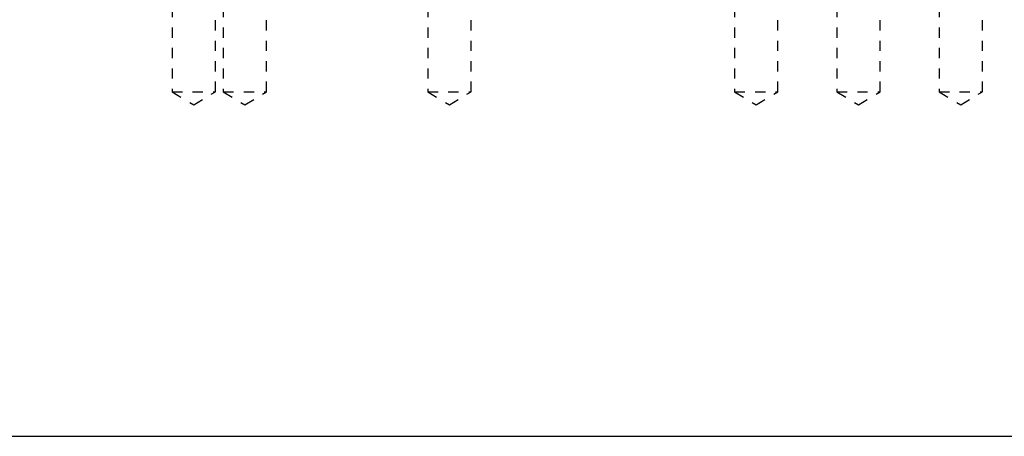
# Model space of a CAD drawing. Header units: inches. Extents: x 1907 to 2452, y -210 to -54.
# Tile 134 of 256: x 1957.53 to 1967.16, y -174.76 to -170.69. Entities that reach past the tile are written whole.
import ezdxf

# ---------------------------------------------------------------- set-up
doc = ezdxf.new("R2010")
doc.units = ezdxf.units.IN
doc.header["$LTSCALE"] = 0.5
doc.header["$MEASUREMENT"] = 0
doc.linetypes.add('HIDDEN', pattern=[0.225, 0.15, -0.075])
doc.layers.add('SID-M-H', color=4, linetype='HIDDEN')
doc.layers.add('SID-M-S', color=105, linetype='Continuous')

msp = doc.modelspace()

# ---------------------------------------------------------------- linework, layer by layer
at = {"layer": 'SID-M-H'}
for p, q in [((1959.02523, -169.76351), (1959.02523, -171.39351)), ((1959.44713, -171.39351), (1959.44713, -169.76351)), ((1959.52523, -169.76351), (1959.52523, -171.39351)), ((1959.94713, -171.39351), (1959.94713, -169.76351)), ((1961.52523, -169.76351), (1961.52523, -171.39351)), ((1961.94713, -171.39351), (1961.94713, -169.76351)), ((1964.52523, -169.76351), (1964.52523, -171.39351)), ((1964.94713, -171.39351), (1964.94713, -169.76351)), ((1965.52523, -169.76351), (1965.52523, -171.39351)), ((1965.94713, -171.39351), (1965.94713, -169.76351)), ((1966.52523, -169.76351), (1966.52523, -171.39351)), ((1966.94713, -171.39351), (1966.94713, -169.76351)), ((1959.02523, -171.39351), (1959.44713, -171.39351)), ((1959.02523, -171.39351), (1959.23618, -171.52026)), ((1959.23618, -171.52026), (1959.44713, -171.39351)), ((1959.52523, -171.39351), (1959.94713, -171.39351)), ((1959.52523, -171.39351), (1959.73618, -171.52026)), ((1959.73618, -171.52026), (1959.94713, -171.39351)), ((1961.52523, -171.39351), (1961.94713, -171.39351)), ((1961.52523, -171.39351), (1961.73618, -171.52026)), ((1961.73618, -171.52026), (1961.94713, -171.39351)), ((1964.52523, -171.39351), (1964.94713, -171.39351)), ((1964.52523, -171.39351), (1964.73618, -171.52026)), ((1964.73618, -171.52026), (1964.94713, -171.39351)), ((1965.52523, -171.39351), (1965.94713, -171.39351)), ((1965.52523, -171.39351), (1965.73618, -171.52026)), ((1965.73618, -171.52026), (1965.94713, -171.39351)), ((1966.52523, -171.39351), (1966.94713, -171.39351)), ((1966.52523, -171.39351), (1966.73618, -171.52026)), ((1966.73618, -171.52026), (1966.94713, -171.39351))]:
    msp.add_line(p, q, dxfattribs=at)
at = {"layer": 'SID-M-S'}
msp.add_line((1953.23618, -174.76351), (1971.73618, -174.76351), dxfattribs=at)

doc.saveas('drawing.dxf')
